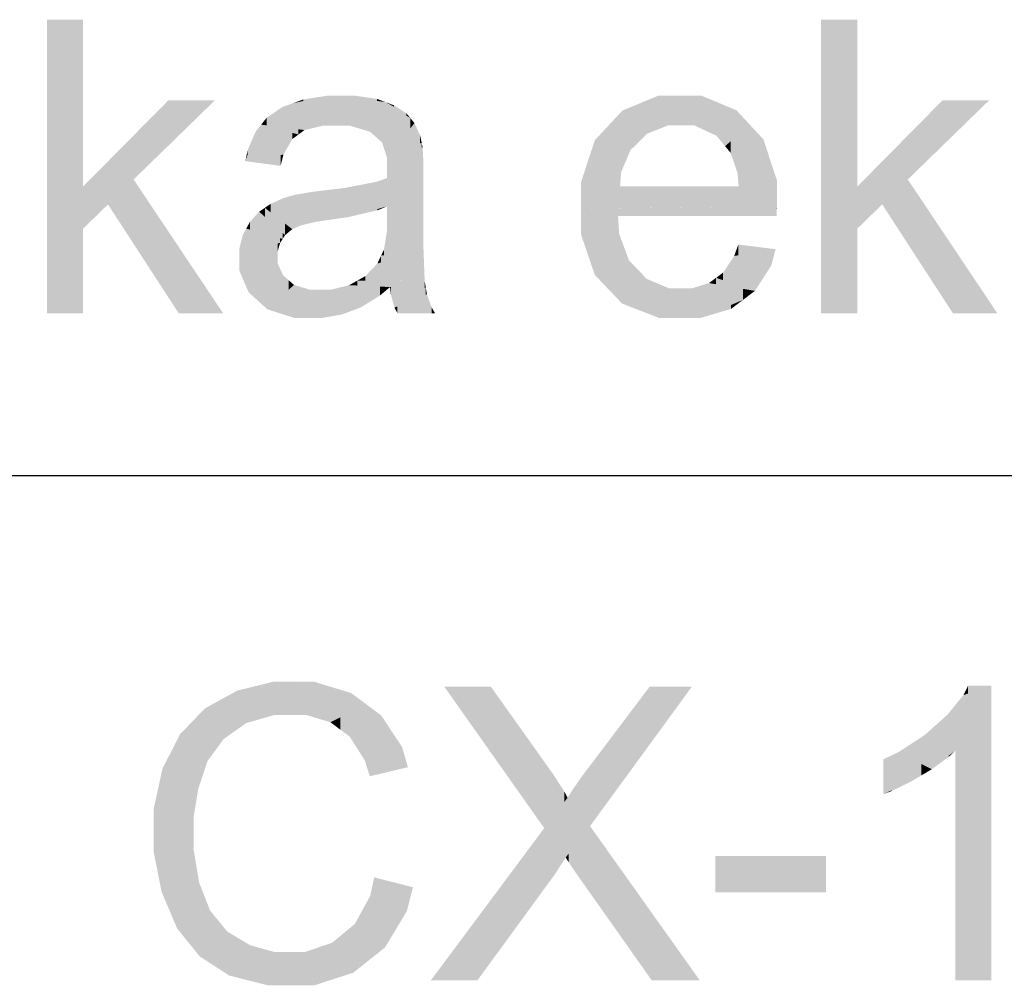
# Model space of a CAD drawing. Extents: x 64462 to 126444, y -56085 to -716.
# Tile 33 of 90: x 92176 to 92434, y -7570 to -7316. Entities that reach past the tile are written whole.
import ezdxf

# ---------------------------------------------------------------- set-up
doc = ezdxf.new("R2010")
doc.units = 0
doc.header["$LTSCALE"] = 11.25

# ---------------------------------------------------------------- blocks, each defined once
blk = doc.blocks.new('DwgObject-55396215-3381')
at = {"linetype": 'Continuous'}
for points in [[(47399.05, 20072.42), (47389.58, 20039.22), (47399.05, 20116.22)], [(47389.58, 20039.22), (47389.58, 20116.22), (47399.05, 20116.22)], [(47602.18, 20072.42), (47592.7, 20039.22), (47602.18, 20116.22)], [(47592.7, 20039.22), (47592.7, 20116.22), (47602.18, 20116.22)], [(47462.09, 20088.43), (47454.15, 20094.31), (47462.09, 20096.04)], [(47456.88, 20094.91), (47456.88, 20095.3), (47463.21, 20096.28)], [(47463.21, 20088.43), (47462.09, 20088.43), (47463.21, 20096.28)], [(47462.09, 20088.43), (47462.09, 20096.04), (47463.21, 20096.28)], [(47466.81, 20091.39), (47463.21, 20096.28), (47466.81, 20096.28)], [(47465.42, 20088.43), (47463.21, 20096.28), (47465.42, 20093.28)], [(47463.21, 20088.43), (47463.21, 20096.28), (47465.42, 20088.43)], [(47466.81, 20091.39), (47466.81, 20096.28), (47468.99, 20088.43)], [(47468.99, 20088.43), (47466.81, 20096.28), (47468.99, 20093.56)], [(47474.36, 20086.83), (47466.81, 20096.28), (47474.36, 20095.19)], [(47476.18, 20094.92), (47466.81, 20096.28), (47476.18, 20095.44)], [(47470.38, 20095.96), (47466.81, 20096.28), (47470.38, 20096.28)], [(47470.38, 20095.96), (47470.38, 20096.28), (47476.18, 20095.44)], [(47549.99, 20094.8), (47540.6, 20092.4), (47549.99, 20096.28)], [(47549.99, 20094.8), (47549.99, 20096.28), (47555.76, 20096.28)], [(47555.76, 20088.5), (47552.57, 20088.5), (47555.76, 20096.28)], [(47552.57, 20088.5), (47552.57, 20095.46), (47555.76, 20096.28)], [(47555.76, 20088.5), (47555.76, 20096.28), (47555.82, 20088.5)], [(47559.42, 20088.5), (47555.76, 20096.28), (47559.42, 20092.24)], [(47565.27, 20085.77), (47555.76, 20096.28), (47565.27, 20092.32)], [(47570.48, 20090.14), (47555.76, 20096.28), (47570.48, 20092.47)], [(47561.35, 20094.84), (47555.76, 20096.28), (47561.35, 20096.28)], [(47555.82, 20088.5), (47555.76, 20096.28), (47555.82, 20096.15)], [(47555.82, 20088.5), (47555.82, 20096.15), (47559.42, 20088.5)], [(47561.35, 20094.84), (47561.35, 20096.28), (47570.48, 20092.47)], [(47421.42, 20087.05), (47399.05, 20072.42), (47421.42, 20095.05)], [(47412.33, 20074.3), (47412.33, 20081.11), (47433.65, 20095.05)], [(47421.42, 20087.05), (47421.42, 20095.05), (47433.65, 20095.05)], [(47451.42, 20089.15), (47447.25, 20090.52), (47451.42, 20093.33)], [(47454.15, 20090.45), (47451.42, 20093.33), (47454.15, 20094.31)], [(47451.42, 20089.15), (47451.42, 20093.33), (47457.17, 20087.27)], [(47456.88, 20094.91), (47454.15, 20094.31), (47456.88, 20095.3)], [(47454.15, 20090.45), (47454.15, 20094.31), (47457.17, 20087.27)], [(47457.17, 20087.27), (47454.15, 20094.31), (47457.17, 20092.07)], [(47468.99, 20088.43), (47468.99, 20093.56), (47474.36, 20086.83)], [(47474.36, 20086.83), (47474.36, 20095.19), (47478.41, 20094.6)], [(47476.17, 20085.23), (47476.17, 20090.3), (47478.41, 20094.6)], [(47476.18, 20094.92), (47476.18, 20095.44), (47478.41, 20094.6)], [(47478.41, 20081.3), (47477.51, 20084.05), (47478.41, 20094.6)], [(47477.51, 20084.05), (47477.51, 20090.81), (47478.41, 20094.6)], [(47483.93, 20091.05), (47478.41, 20094.6), (47483.93, 20091.64)], [(47480.65, 20093.4), (47478.41, 20094.6), (47480.65, 20093.76)], [(47478.84, 20079.99), (47478.41, 20094.6), (47478.84, 20094.32)], [(47478.41, 20081.3), (47478.41, 20094.6), (47478.84, 20079.99)], [(47478.84, 20079.99), (47478.84, 20094.32), (47484.98, 20090.37)], [(47480.65, 20093.4), (47480.65, 20093.76), (47483.93, 20091.64)], [(47552.57, 20088.5), (47540.6, 20092.4), (47552.57, 20095.46)], [(47624.55, 20087.05), (47602.18, 20072.42), (47624.55, 20095.05)], [(47615.46, 20074.3), (47615.46, 20081.11), (47636.77, 20095.05)], [(47624.55, 20087.05), (47624.55, 20095.05), (47636.77, 20095.05)], [(47457.17, 20087.27), (47457.17, 20092.07), (47462.09, 20088.43)], [(47465.42, 20088.43), (47465.42, 20093.28), (47468.99, 20088.43)], [(47477.51, 20084.05), (47476.17, 20085.23), (47477.51, 20090.81)], [(47483.93, 20091.05), (47483.93, 20091.64), (47484.98, 20090.37)], [(47540.6, 20087.73), (47536.98, 20088.51), (47540.6, 20092.4)], [(47547.1, 20086.33), (47540.6, 20092.4), (47547.1, 20090.28)], [(47540.6, 20087.73), (47540.6, 20092.4), (47547.1, 20086.33)], [(47559.42, 20088.5), (47559.42, 20092.24), (47565.27, 20085.77)], [(47565.27, 20085.77), (47565.27, 20092.32), (47574.02, 20088.66)], [(47570.48, 20090.14), (47570.48, 20092.47), (47574.02, 20088.66)], [(47445.8, 20081.07), (47441.65, 20079.11), (47445.8, 20088.69)], [(47444.36, 20085.36), (47444.36, 20086.87), (47445.8, 20088.69)], [(47447.25, 20088.51), (47445.8, 20088.69), (47447.25, 20090.52)], [(47455.59, 20086.1), (47445.8, 20088.69), (47455.59, 20087.47)], [(47454, 20084.94), (47445.8, 20088.69), (47454, 20086.52)], [(47445.8, 20081.07), (47445.8, 20088.69), (47454, 20084.94)], [(47447.25, 20088.51), (47447.25, 20090.52), (47457.17, 20087.27)], [(47476.17, 20085.23), (47474.36, 20086.83), (47476.17, 20090.3)], [(47484.98, 20087.77), (47478.84, 20079.99), (47484.98, 20090.37)], [(47486.03, 20084.88), (47478.84, 20079.99), (47486.03, 20089.1)], [(47484.98, 20087.77), (47484.98, 20090.37), (47486.03, 20089.1)], [(47486.03, 20084.88), (47486.03, 20089.1), (47487.5, 20085.88)], [(47536.98, 20078.33), (47529.74, 20073.7), (47536.98, 20088.51)], [(47533.36, 20081.11), (47533.36, 20084.62), (47536.98, 20088.51)], [(47536.98, 20078.33), (47536.98, 20088.51), (47542.67, 20081.97)], [(47542.67, 20081.97), (47536.98, 20088.51), (47542.67, 20087.28)], [(47547.1, 20086.33), (47547.1, 20090.28), (47552.57, 20088.5)], [(47567.52, 20083.04), (47567.52, 20086.52), (47574.02, 20088.66)], [(47568.99, 20081.28), (47568.99, 20084.32), (47574.02, 20088.66)], [(47570.78, 20076.01), (47570.78, 20083.9), (47574.02, 20088.66)], [(47574.02, 20075.42), (47570.78, 20076.01), (47574.02, 20088.66)], [(47574.02, 20075.42), (47574.02, 20088.66), (47581.1, 20074.14)], [(47577.56, 20081.4), (47574.02, 20088.66), (47577.56, 20084.86)], [(47444.36, 20085.36), (47441.65, 20079.11), (47444.36, 20086.87)], [(47442.28, 20080.92), (47442.28, 20082.08), (47444.36, 20086.87)], [(47454, 20084.94), (47454, 20086.52), (47455.59, 20086.1)], [(47455.59, 20086.1), (47455.59, 20087.47), (47457.17, 20087.27)], [(47487.5, 20083.75), (47478.84, 20079.99), (47487.5, 20085.88)], [(47487.5, 20083.75), (47487.5, 20085.88), (47487.92, 20083.94)], [(47542.67, 20081.97), (47542.67, 20087.28), (47547.1, 20086.33)], [(47567.52, 20083.04), (47565.27, 20085.77), (47567.52, 20086.52)], [(47451.65, 20080.83), (47441.65, 20079.11), (47451.65, 20083.83)], [(47451.65, 20080.83), (47451.65, 20083.83), (47454, 20084.94)], [(47487.92, 20082.66), (47478.84, 20079.99), (47487.92, 20083.94)], [(47487.92, 20082.66), (47487.92, 20083.94), (47488.16, 20082.73)], [(47533.36, 20081.11), (47529.74, 20073.7), (47533.36, 20084.62)], [(47568.99, 20081.28), (47567.52, 20083.04), (47568.99, 20084.32)], [(47570.78, 20076.01), (47568.99, 20081.28), (47570.78, 20083.9)], [(47577.56, 20081.4), (47577.56, 20084.86), (47581.1, 20074.14)], [(47412.33, 20074.3), (47399.05, 20072.42), (47412.33, 20081.11)], [(47442.28, 20080.92), (47441.65, 20079.11), (47442.28, 20082.08)], [(47450.89, 20077.88), (47441.65, 20079.11), (47450.89, 20080.7)], [(47450.89, 20077.88), (47450.89, 20080.7), (47451.65, 20080.83)], [(47478.82, 20074.67), (47478.82, 20075.61), (47488.16, 20082.73)], [(47488.16, 20078.09), (47478.84, 20067.25), (47488.16, 20082.73)], [(47478.84, 20067.25), (47478.84, 20074.69), (47488.16, 20082.73)], [(47478.84, 20075.63), (47478.84, 20076.85), (47488.16, 20082.73)], [(47478.84, 20076.85), (47478.84, 20077.11), (47488.16, 20082.73)], [(47478.84, 20077.11), (47478.84, 20079.99), (47488.16, 20082.73)], [(47488.16, 20078.09), (47488.16, 20082.73), (47488.39, 20078.37)], [(47540.22, 20076.14), (47529.74, 20073.7), (47540.22, 20080.4)], [(47540.22, 20076.14), (47540.22, 20080.4), (47542.67, 20081.97)], [(47615.46, 20074.3), (47602.18, 20072.42), (47615.46, 20081.11)], [(47488.39, 20075.22), (47478.84, 20067.25), (47488.39, 20078.37)], [(47478.82, 20074.67), (47478.79, 20074.64), (47478.82, 20075.61)], [(47488.39, 20062.61), (47478.79, 20063.78), (47488.39, 20075.22)], [(47478.84, 20075.63), (47478.82, 20075.61), (47478.84, 20076.85)], [(47478.84, 20063.85), (47478.84, 20067.25), (47488.39, 20075.22)], [(47539.98, 20072.49), (47529.74, 20073.7), (47539.98, 20076.08)], [(47539.98, 20072.49), (47539.98, 20076.08), (47540.22, 20076.14)], [(47571.09, 20072.49), (47570.78, 20076.01), (47571.09, 20075.95)], [(47571.09, 20072.49), (47571.09, 20075.95), (47581.1, 20074.14)], [(47405.61, 20067.76), (47399.05, 20072.42), (47405.61, 20073.35)], [(47412.33, 20057.42), (47405.61, 20067.76), (47412.33, 20074.3)], [(47405.61, 20067.76), (47405.61, 20073.35), (47412.33, 20074.3)], [(47412.33, 20057.42), (47412.33, 20074.3), (47424.15, 20039.22)], [(47424.15, 20039.22), (47412.33, 20074.3), (47424.15, 20056.64)], [(47476.09, 20068.44), (47467.67, 20072.07), (47476.09, 20073.7)], [(47478.79, 20067.38), (47476.09, 20073.7), (47478.79, 20074.64)], [(47476.09, 20068.44), (47476.09, 20073.7), (47478.84, 20067.25)], [(47478.84, 20067.25), (47478.79, 20074.64), (47478.84, 20074.69)], [(47478.79, 20067.38), (47478.79, 20074.64), (47478.84, 20067.25)], [(47529.74, 20066.66), (47529.74, 20073.7), (47539.98, 20072.49)], [(47581.1, 20067.23), (47571.09, 20072.49), (47581.1, 20074.14)], [(47608.74, 20067.76), (47602.18, 20072.42), (47608.74, 20073.35)], [(47615.46, 20057.42), (47608.74, 20067.76), (47615.46, 20074.3)], [(47608.74, 20067.76), (47608.74, 20073.35), (47615.46, 20074.3)], [(47615.46, 20057.42), (47615.46, 20074.3), (47627.28, 20039.22)], [(47627.28, 20039.22), (47615.46, 20074.3), (47627.28, 20056.64)], [(47399.05, 20061.38), (47389.58, 20039.22), (47399.05, 20072.42)], [(47399.05, 20061.38), (47399.05, 20072.42), (47405.61, 20067.76)], [(47454.96, 20066.18), (47453.57, 20069.97), (47454.96, 20070.34)], [(47459.15, 20064.97), (47454.96, 20070.34), (47459.15, 20071.05)], [(47454.96, 20066.18), (47454.96, 20070.34), (47456.37, 20062.31)], [(47456.37, 20062.31), (47454.96, 20070.34), (47456.37, 20068.53)], [(47461.96, 20066.19), (47459.15, 20071.05), (47461.96, 20071.39)], [(47459.15, 20064.97), (47459.15, 20071.05), (47460.49, 20063.26)], [(47460.49, 20063.26), (47459.15, 20071.05), (47460.49, 20068.72)], [(47467.67, 20065.34), (47461.96, 20071.39), (47467.67, 20072.07)], [(47461.96, 20066.19), (47461.96, 20071.39), (47463.41, 20063.68)], [(47463.41, 20063.68), (47461.96, 20071.39), (47463.41, 20069.86)], [(47467.67, 20065.34), (47467.67, 20072.07), (47468.55, 20064.41)], [(47468.55, 20064.41), (47467.67, 20072.07), (47468.55, 20071.69)], [(47468.55, 20064.41), (47468.55, 20071.69), (47478.84, 20067.25)], [(47539.98, 20066.78), (47529.74, 20066.66), (47539.98, 20072.49)], [(47571.09, 20068.51), (47539.98, 20072.49), (47571.09, 20072.49)], [(47539.98, 20066.78), (47539.98, 20072.49), (47581.1, 20067.23)], [(47571.09, 20068.51), (47571.09, 20072.49), (47581.1, 20067.23)], [(47602.18, 20061.38), (47592.7, 20039.22), (47602.18, 20072.42)], [(47602.18, 20061.38), (47602.18, 20072.42), (47608.74, 20067.76)], [(47448.28, 20065.69), (47446.77, 20066.87), (47448.28, 20067.9)], [(47451.68, 20063.92), (47448.28, 20067.9), (47451.68, 20069.45)], [(47448.28, 20065.69), (47448.28, 20067.9), (47453.96, 20061.26)], [(47453.57, 20062.66), (47451.68, 20069.45), (47453.57, 20069.97)], [(47451.68, 20063.92), (47451.68, 20069.45), (47453.96, 20061.26)], [(47455.16, 20061.79), (47453.57, 20069.97), (47455.16, 20065.61)], [(47453.96, 20061.26), (47453.57, 20069.97), (47453.96, 20067.98)], [(47453.57, 20062.66), (47453.57, 20069.97), (47453.96, 20061.26)], [(47453.96, 20061.26), (47453.96, 20067.98), (47455.16, 20061.79)], [(47456.37, 20062.31), (47456.37, 20068.53), (47460.49, 20063.26)], [(47460.49, 20063.26), (47460.49, 20068.72), (47463.41, 20063.68)], [(47463.41, 20063.68), (47463.41, 20069.86), (47468.55, 20064.41)], [(47445.27, 20061.88), (47442.83, 20063.13), (47445.27, 20065.85)], [(47446.77, 20064.5), (47445.27, 20065.85), (47446.77, 20066.87)], [(47451.44, 20058.71), (47445.27, 20065.85), (47451.44, 20060.31)], [(47445.27, 20061.88), (47445.27, 20065.85), (47451.44, 20058.71)], [(47446.77, 20064.5), (47446.77, 20066.87), (47452.09, 20059.72)], [(47452.09, 20059.72), (47446.77, 20066.87), (47452.09, 20062.72)], [(47455.16, 20061.79), (47455.16, 20065.61), (47456.37, 20062.31)], [(47476.27, 20066.2), (47468.55, 20064.41), (47476.27, 20066.54)], [(47476.27, 20066.2), (47476.27, 20066.54), (47478.84, 20067.25)], [(47478.84, 20063.85), (47478.79, 20063.78), (47478.84, 20067.25)], [(47581.1, 20066.81), (47529.74, 20066.66), (47581.1, 20067.23)], [(47581.07, 20065.55), (47529.74, 20066.66), (47581.07, 20066.81)], [(47539.44, 20064.71), (47529.74, 20066.66), (47539.44, 20066.3)], [(47581.05, 20064.71), (47529.74, 20066.66), (47581.05, 20065.55)], [(47539.44, 20060.29), (47529.74, 20066.66), (47539.44, 20064.71)], [(47536.9, 20045.53), (47529.74, 20066.66), (47536.9, 20061.96)], [(47529.74, 20059.86), (47529.74, 20066.66), (47536.9, 20045.53)], [(47539.44, 20064.71), (47539.44, 20066.3), (47581.05, 20064.71)], [(47581.05, 20064.71), (47581.05, 20065.55), (47581.07, 20065.55)], [(47581.07, 20065.55), (47581.07, 20066.81), (47581.1, 20066.81)], [(47442.83, 20061.17), (47441.9, 20061.44), (47442.83, 20063.13)], [(47442.83, 20061.17), (47442.83, 20063.13), (47451.44, 20058.71)], [(47452.09, 20059.72), (47452.09, 20062.72), (47453.96, 20061.26)], [(47488.39, 20056.02), (47478.03, 20055.92), (47488.39, 20062.61)], [(47478.79, 20060.66), (47478.79, 20063.78), (47488.39, 20062.61)], [(47478.79, 20056.42), (47478.79, 20060.66), (47488.39, 20062.61)], [(47539.44, 20060.29), (47539.44, 20064.71), (47539.71, 20060.12)], [(47399.05, 20039.22), (47389.58, 20039.22), (47399.05, 20061.38)], [(47441.9, 20054.6), (47440.04, 20053.96), (47441.9, 20061.44)], [(47440.97, 20057.7), (47440.04, 20053.96), (47440.97, 20059.74)], [(47440.04, 20053.96), (47440.04, 20056), (47440.97, 20059.74)], [(47440.97, 20057.7), (47440.97, 20059.74), (47441.9, 20061.44)], [(47441.9, 20054.6), (47441.9, 20061.44), (47450.78, 20057.7)], [(47450.78, 20057.7), (47441.9, 20061.44), (47450.78, 20058.9)], [(47451.44, 20058.71), (47451.44, 20060.31), (47452.09, 20059.72)], [(47478.79, 20056.42), (47478.03, 20055.92), (47478.79, 20060.66)], [(47533.32, 20049.3), (47529.74, 20059.86), (47533.32, 20052.7)], [(47536.9, 20045.53), (47536.9, 20061.96), (47539.71, 20060.12)], [(47539.71, 20049.45), (47536.9, 20045.53), (47539.71, 20060.12)], [(47539.71, 20049.45), (47539.71, 20060.12), (47542.3, 20053.09)], [(47602.18, 20039.22), (47592.7, 20039.22), (47602.18, 20061.38)], [(47450.12, 20055.45), (47440.04, 20053.96), (47450.12, 20057.47)], [(47450.12, 20055.45), (47450.12, 20057.47), (47450.78, 20057.7)], [(47450.78, 20057.7), (47450.78, 20058.9), (47451.44, 20058.71)], [(47570.99, 20054.42), (47569.91, 20054.24), (47570.99, 20057.24)], [(47570.99, 20054.42), (47570.99, 20057.24), (47580.78, 20056.01)], [(47424.15, 20039.22), (47424.15, 20056.64), (47435.8, 20039.22)], [(47450.12, 20054.22), (47440.04, 20053.96), (47450.12, 20055.45)], [(47488.39, 20047.71), (47473.16, 20048.97), (47488.39, 20056.02)], [(47476.28, 20050.42), (47476.28, 20052.25), (47488.39, 20056.02)], [(47477.27, 20052.56), (47477.27, 20054.32), (47488.39, 20056.02)], [(47478.03, 20054.44), (47477.27, 20054.32), (47478.03, 20055.92)], [(47478.03, 20054.44), (47478.03, 20055.92), (47488.39, 20056.02)], [(47488.39, 20047.71), (47488.39, 20056.02), (47488.7, 20047.68)], [(47569.91, 20051.17), (47569.91, 20054.24), (47580.78, 20056.01)], [(47575.35, 20045.08), (47575.35, 20053.59), (47580.78, 20056.01)], [(47579.63, 20051.73), (47579.63, 20053.69), (47580.78, 20056.01)], [(47627.28, 20039.22), (47627.28, 20056.64), (47638.93, 20039.22)], [(47450.12, 20052.32), (47440.04, 20053.96), (47450.12, 20054.22)], [(47440.04, 20050.46), (47440.04, 20053.96), (47450.12, 20052.32)], [(47442.5, 20044.73), (47442.5, 20050.92), (47450.12, 20052.32)], [(47444.97, 20042.48), (47444.97, 20047.18), (47450.12, 20052.32)], [(47450.12, 20047.72), (47444.97, 20042.48), (47450.12, 20052.32)], [(47450.12, 20047.72), (47450.12, 20052.32), (47451.55, 20049.17)], [(47476.28, 20050.42), (47473.16, 20048.97), (47476.28, 20052.25)], [(47477.27, 20052.56), (47476.28, 20052.25), (47477.27, 20054.32)], [(47533.32, 20049.3), (47533.32, 20052.7), (47536.9, 20045.53)], [(47540.48, 20041.76), (47540.48, 20050.54), (47542.3, 20053.09)], [(47542.3, 20045.66), (47540.48, 20041.76), (47542.3, 20053.09)], [(47542.3, 20045.66), (47542.3, 20053.09), (47544.64, 20050.65)], [(47569.91, 20051.17), (47567, 20049.87), (47569.91, 20054.24)], [(47575.35, 20045.08), (47567, 20049.87), (47575.35, 20053.59)], [(47579.63, 20051.73), (47575.35, 20045.08), (47579.63, 20053.69)], [(47442.5, 20044.73), (47440.04, 20050.46), (47442.5, 20050.92)], [(47540.48, 20041.76), (47536.9, 20045.53), (47540.48, 20050.54)], [(47544.64, 20045.89), (47540.48, 20041.76), (47544.64, 20050.65)], [(47544.64, 20045.89), (47544.64, 20050.65), (47546.97, 20048.21)], [(47567, 20047.89), (47565.16, 20048.51), (47567, 20049.87)], [(47567, 20047.89), (47567, 20049.87), (47575.35, 20045.08)], [(47444.97, 20042.48), (47442.5, 20044.73), (47444.97, 20047.18)], [(47451.55, 20045.93), (47447.43, 20040.24), (47451.55, 20049.17)], [(47447.43, 20040.24), (47447.43, 20044.99), (47451.55, 20049.17)], [(47452.98, 20045.33), (47447.43, 20040.24), (47452.98, 20047.91)], [(47451.55, 20045.93), (47451.55, 20049.17), (47452.98, 20047.91)], [(47452.98, 20045.33), (47452.98, 20047.91), (47454.41, 20046.65)], [(47471.04, 20046.48), (47468.91, 20046.58), (47471.04, 20047.78)], [(47473.16, 20047.77), (47471.04, 20047.78), (47473.16, 20048.97)], [(47479.61, 20046.08), (47471.04, 20047.78), (47479.61, 20047.73)], [(47471.04, 20046.48), (47471.04, 20047.78), (47479.61, 20046.08)], [(47473.16, 20047.77), (47473.16, 20048.97), (47488.7, 20047.68)], [(47479.61, 20046.08), (47479.61, 20047.73), (47488.7, 20047.68)], [(47479.83, 20044.12), (47479.83, 20046.12), (47488.7, 20047.68)], [(47488.7, 20045.87), (47479.83, 20044.12), (47488.7, 20047.68)], [(47488.7, 20045.87), (47488.7, 20047.68), (47489, 20045.93)], [(47546.97, 20040.21), (47540.48, 20041.76), (47546.97, 20048.21)], [(47552.8, 20041.82), (47546.97, 20048.21), (47552.8, 20045.77)], [(47546.97, 20040.21), (47546.97, 20048.21), (47556.29, 20037.99)], [(47563.32, 20044.76), (47558.89, 20045.77), (47563.32, 20047.14)], [(47565.16, 20046.82), (47563.32, 20047.14), (47565.16, 20048.51)], [(47572.23, 20042.72), (47563.32, 20047.14), (47572.23, 20045.62)], [(47563.32, 20044.76), (47563.32, 20047.14), (47572.23, 20042.72)], [(47565.16, 20046.82), (47565.16, 20048.51), (47575.35, 20045.08)], [(47447.43, 20040.24), (47444.97, 20042.48), (47447.43, 20044.99)], [(47454.41, 20038.02), (47447.43, 20040.24), (47454.41, 20046.65)], [(47454.41, 20038.02), (47454.41, 20046.65), (47454.49, 20037.99)], [(47454.49, 20037.99), (47454.41, 20046.65), (47454.49, 20046.5)], [(47458.59, 20038.9), (47454.41, 20046.65), (47458.59, 20045.38)], [(47454.49, 20037.99), (47454.49, 20046.5), (47459.07, 20037.99)], [(47461.34, 20039.16), (47458.59, 20045.38), (47461.34, 20045.38)], [(47459.07, 20037.99), (47458.59, 20045.38), (47459.07, 20044.28)], [(47458.59, 20038.9), (47458.59, 20045.38), (47459.07, 20037.99)], [(47459.07, 20037.99), (47459.07, 20044.28), (47461.85, 20037.99)], [(47461.34, 20039.16), (47461.34, 20045.38), (47461.85, 20037.99)], [(47461.85, 20037.99), (47461.34, 20045.38), (47461.85, 20045.38)], [(47461.85, 20037.99), (47461.85, 20045.38), (47464.06, 20045.38)], [(47464.06, 20038.38), (47461.85, 20037.99), (47464.06, 20045.38)], [(47468.91, 20040.41), (47464.06, 20045.38), (47468.91, 20046.58)], [(47464.06, 20038.38), (47464.06, 20045.38), (47467.06, 20038.91)], [(47467.06, 20038.91), (47464.06, 20045.38), (47467.06, 20042.31)], [(47469.49, 20039.82), (47468.91, 20046.58), (47469.49, 20045.46)], [(47471.91, 20040.73), (47468.91, 20046.58), (47471.91, 20045.57)], [(47476.98, 20043.86), (47468.91, 20046.58), (47476.98, 20046.2)], [(47468.91, 20040.41), (47468.91, 20046.58), (47469.49, 20039.82)], [(47469.49, 20039.82), (47469.49, 20045.46), (47471.91, 20040.73)], [(47471.91, 20040.73), (47471.91, 20045.57), (47476.98, 20043.86)], [(47476.98, 20043.86), (47476.98, 20046.2), (47479.61, 20046.08)], [(47479.83, 20044.12), (47479.61, 20046.08), (47479.83, 20046.12)], [(47480.79, 20040.69), (47479.83, 20044.12), (47480.79, 20044.31)], [(47489, 20044.06), (47480.79, 20040.69), (47489, 20045.93)], [(47480.79, 20040.69), (47480.79, 20044.31), (47489, 20045.93)], [(47489, 20044.06), (47489, 20045.93), (47489.3, 20044.18)], [(47552.8, 20041.82), (47552.8, 20045.77), (47556.29, 20037.99)], [(47556.29, 20037.99), (47552.8, 20045.77), (47556.29, 20045.77)], [(47556.29, 20037.99), (47556.29, 20045.77), (47556.29, 20045.77)], [(47556.29, 20038.01), (47556.29, 20037.99), (47556.29, 20045.77)], [(47556.29, 20038.01), (47556.29, 20045.77), (47558.89, 20045.77)], [(47558.89, 20038.76), (47556.29, 20037.99), (47558.89, 20045.77)], [(47558.89, 20038.76), (47558.89, 20045.77), (47572.23, 20042.72)], [(47572.23, 20042.72), (47572.23, 20045.62), (47575.35, 20045.08)], [(47467.06, 20038.91), (47467.06, 20042.31), (47469.49, 20039.82)], [(47489.3, 20040.61), (47481.54, 20039.22), (47489.3, 20044.18)], [(47481.54, 20039.22), (47481.54, 20041), (47489.3, 20044.18)], [(47489.3, 20040.61), (47489.3, 20044.18), (47490.5, 20040.83)], [(47550.17, 20037.99), (47540.48, 20041.76), (47550.17, 20039.45)], [(47561.14, 20037.99), (47561.14, 20039.43), (47572.23, 20042.72)], [(47569.11, 20040.36), (47569.11, 20041.39), (47572.23, 20042.72)], [(47481.54, 20039.22), (47480.79, 20040.69), (47481.54, 20041)], [(47490.5, 20039.22), (47481.54, 20039.22), (47490.5, 20040.83)], [(47490.5, 20039.22), (47490.5, 20040.83), (47491.4, 20039.22)], [(47550.17, 20037.99), (47550.17, 20039.45), (47556.29, 20037.99)], [(47561.14, 20037.99), (47556.29, 20037.99), (47561.14, 20039.43)], [(47569.11, 20040.36), (47561.14, 20037.99), (47569.11, 20041.39)], [(47448.85, 19934.12), (47439.52, 19940.21), (47448.85, 19942.53)], [(47449.29, 19933.83), (47448.85, 19942.53), (47449.29, 19942.53)], [(47448.85, 19934.12), (47448.85, 19942.53), (47449.29, 19933.83)], [(47449.29, 19933.83), (47449.29, 19942.53), (47453.93, 19942.53)], [(47453.72, 19933.83), (47449.29, 19933.83), (47453.72, 19942.14)], [(47453.72, 19933.83), (47453.72, 19942.14), (47453.93, 19942.53)], [(47453.93, 19933.83), (47453.72, 19933.83), (47453.93, 19942.53)], [(47457.58, 19933.83), (47453.93, 19942.53), (47457.58, 19938.68)], [(47463.98, 19931.91), (47453.93, 19942.53), (47463.98, 19939.49)], [(47469.41, 19937.85), (47453.93, 19942.53), (47469.41, 19939.59)], [(47459.71, 19941.44), (47453.93, 19942.53), (47459.71, 19942.53)], [(47453.93, 19933.83), (47453.93, 19942.53), (47457.58, 19933.83)], [(47459.71, 19941.44), (47459.71, 19942.53), (47469.41, 19939.59)], [(47506.09, 19923.93), (47493.87, 19941.22), (47506.09, 19941.22)], [(47520.07, 19904.14), (47506.09, 19941.22), (47520.07, 19921.57)], [(47506.09, 19923.93), (47506.09, 19941.22), (47520.07, 19904.14)], [(47532.24, 19904.87), (47532.24, 19920.73), (47558.78, 19941.22)], [(47547.7, 19932.67), (47532.24, 19920.73), (47547.7, 19941.22)], [(47547.7, 19932.67), (47547.7, 19941.22), (47558.78, 19941.22)], [(47637.39, 19864.22), (47630.05, 19939.04), (47637.39, 19941.53)], [(47631.28, 19939.46), (47630.05, 19939.04), (47631.28, 19941.53)], [(47631.28, 19939.46), (47631.28, 19941.53), (47637.39, 19941.53)], [(47439.52, 19936.66), (47435.28, 19937.89), (47439.52, 19940.21)], [(47439.52, 19936.66), (47439.52, 19940.21), (47449.29, 19933.83)], [(47457.58, 19933.83), (47457.58, 19938.68), (47463.98, 19931.91)], [(47463.98, 19931.91), (47463.98, 19939.49), (47473.35, 19936.65)], [(47469.41, 19937.85), (47469.41, 19939.59), (47473.35, 19936.65)], [(47627.92, 19864.22), (47627.92, 19924.46), (47630.05, 19939.04)], [(47630.05, 19864.22), (47627.92, 19864.22), (47630.05, 19939.04)], [(47627.92, 19924.46), (47627.92, 19936.42), (47630.05, 19939.04)], [(47630.05, 19864.22), (47630.05, 19939.04), (47637.39, 19864.22)], [(47435.28, 19928.5), (47431.05, 19935.56), (47435.28, 19937.89)], [(47438.89, 19929.58), (47435.28, 19937.89), (47438.89, 19934.5)], [(47435.91, 19927.45), (47435.28, 19937.89), (47435.91, 19936.44)], [(47435.28, 19928.5), (47435.28, 19937.89), (47435.91, 19927.45)], [(47441.87, 19931.7), (47435.28, 19937.89), (47441.87, 19935.98)], [(47435.91, 19927.45), (47435.91, 19936.44), (47438.89, 19929.58)], [(47441.87, 19931.7), (47441.87, 19935.98), (47449.29, 19933.83)], [(47466.53, 19930), (47466.53, 19933.2), (47473.35, 19936.65)], [(47469.08, 19928.08), (47469.08, 19932.48), (47473.35, 19936.65)], [(47472.96, 19921.96), (47469.08, 19928.08), (47472.96, 19935.88)], [(47472.96, 19921.96), (47472.96, 19935.88), (47473.35, 19936.65)], [(47473.35, 19921.89), (47472.96, 19921.96), (47473.35, 19936.65)], [(47473.35, 19921.89), (47473.35, 19936.65), (47484.31, 19920.12)], [(47482.76, 19922.45), (47473.35, 19936.65), (47482.76, 19925.45)], [(47477.28, 19931.97), (47473.35, 19936.65), (47477.28, 19933.71)], [(47627.92, 19924.46), (47625.86, 19933.89), (47627.92, 19936.42)], [(47431.05, 19928.01), (47424.51, 19928.76), (47431.05, 19935.56)], [(47431.05, 19928.01), (47431.05, 19935.56), (47435.91, 19927.45)], [(47438.89, 19929.58), (47438.89, 19934.5), (47441.87, 19931.7)], [(47466.53, 19930), (47463.98, 19931.91), (47466.53, 19933.2)], [(47477.28, 19931.97), (47477.28, 19933.71), (47482.76, 19925.45)], [(47625.86, 19927.24), (47622.89, 19931.24), (47625.86, 19933.89)], [(47625.86, 19927.24), (47625.86, 19933.89), (47627.92, 19924.46)], [(47469.08, 19928.08), (47466.53, 19930), (47469.08, 19932.48)], [(47622.89, 19927.06), (47619.93, 19928.59), (47622.89, 19931.24)], [(47622.89, 19927.06), (47622.89, 19931.24), (47627.92, 19924.46)], [(47424.51, 19924.81), (47422.22, 19924.28), (47424.51, 19928.76)], [(47424.51, 19924.81), (47424.51, 19928.76), (47435.91, 19927.45)], [(47619.93, 19920.51), (47613.01, 19924.07), (47619.93, 19928.59)], [(47621.75, 19919.58), (47619.93, 19928.59), (47621.75, 19927.65)], [(47619.93, 19920.51), (47619.93, 19928.59), (47621.75, 19919.58)], [(47431.72, 19921.73), (47422.22, 19924.28), (47431.72, 19926.48)], [(47431.72, 19921.73), (47431.72, 19926.48), (47435.91, 19927.45)], [(47482.76, 19922.45), (47482.76, 19925.45), (47484.31, 19920.12)], [(47621.75, 19919.58), (47621.75, 19927.65), (47627.92, 19924.46)], [(47422.22, 19919.45), (47419.92, 19919.81), (47422.22, 19924.28)], [(47430.52, 19918.15), (47422.22, 19924.28), (47430.52, 19922.06)], [(47422.22, 19919.45), (47422.22, 19924.28), (47430.52, 19918.15)], [(47613.01, 19918.96), (47609.05, 19922.21), (47613.01, 19924.07)], [(47618.98, 19917.95), (47613.01, 19924.07), (47618.98, 19921)], [(47616.22, 19916.32), (47613.01, 19924.07), (47616.22, 19920.78)], [(47613.01, 19918.96), (47613.01, 19924.07), (47616.22, 19916.32)], [(47626.21, 19922.84), (47621.75, 19919.58), (47626.21, 19923.12)], [(47626.21, 19922.84), (47626.21, 19923.12), (47627.92, 19924.46)], [(47430.52, 19918.15), (47430.52, 19922.06), (47431.72, 19921.73)], [(47474.3, 19917.75), (47472.96, 19921.96), (47474.3, 19921.74)], [(47474.3, 19917.75), (47474.3, 19921.74), (47484.31, 19920.12)], [(47520.07, 19904.14), (47520.07, 19921.57), (47520.09, 19921.55)], [(47520.09, 19904.27), (47520.07, 19904.14), (47520.09, 19921.55)], [(47520.09, 19904.27), (47520.09, 19921.55), (47522.27, 19918.48)], [(47532.09, 19904.67), (47530.48, 19918.45), (47532.09, 19920.54)], [(47532.09, 19904.67), (47532.09, 19920.54), (47532.24, 19920.73)], [(47532.24, 19904.87), (47532.09, 19904.67), (47532.24, 19920.73)], [(47609.05, 19913.07), (47609.05, 19922.21), (47616.22, 19916.32)], [(47616.22, 19916.32), (47616.22, 19920.78), (47618.98, 19917.95)], [(47618.98, 19917.95), (47618.98, 19921), (47621.75, 19919.58)], [(47419.92, 19910.35), (47417.63, 19909.32), (47419.92, 19919.81)], [(47429.31, 19914.56), (47419.92, 19919.81), (47429.31, 19918.34)], [(47419.92, 19910.35), (47419.92, 19919.81), (47429.31, 19914.56)], [(47429.31, 19914.56), (47429.31, 19918.34), (47430.52, 19918.15)], [(47522.27, 19908.17), (47520.07, 19904.14), (47522.27, 19918.48)], [(47522.27, 19908.17), (47522.27, 19918.48), (47525.33, 19913.76)], [(47530.48, 19907.96), (47527.47, 19914.14), (47530.48, 19918.45)], [(47530.48, 19907.96), (47530.48, 19918.45), (47532.09, 19904.67)], [(47611.25, 19913.88), (47611.25, 19914.07), (47616.22, 19916.32)], [(47428.1, 19907.16), (47417.63, 19909.32), (47428.1, 19914.02)], [(47428.1, 19907.16), (47428.1, 19914.02), (47429.31, 19914.56)], [(47525.33, 19910.98), (47520.07, 19904.14), (47525.33, 19913.76)], [(47525.33, 19910.98), (47525.33, 19913.76), (47526.2, 19912.12)], [(47527.47, 19910.52), (47526.2, 19912.12), (47527.47, 19914.14)], [(47527.47, 19910.52), (47527.47, 19914.14), (47532.09, 19904.67)], [(47611.25, 19913.88), (47609.05, 19913.07), (47611.25, 19914.07)], [(47526.2, 19904.41), (47520.07, 19904.14), (47526.2, 19912.12)], [(47526.2, 19904.41), (47526.2, 19912.12), (47532.09, 19904.67)], [(47417.63, 19903.3), (47417.63, 19909.32), (47428.1, 19907.16)], [(47428.1, 19903.36), (47417.63, 19903.3), (47428.1, 19907.16)], [(47428.1, 19898.44), (47417.63, 19897.79), (47428.1, 19903.36)], [(47417.63, 19897.79), (47417.63, 19903.3), (47428.1, 19903.36)], [(47520.07, 19889.25), (47490.33, 19864.22), (47520.07, 19904.14)], [(47525.7, 19896.44), (47520.07, 19904.14), (47525.7, 19904.39)], [(47524.44, 19894.46), (47520.07, 19904.14), (47524.44, 19898.16)], [(47522.61, 19891.69), (47520.07, 19904.14), (47522.61, 19898.5)], [(47522.05, 19890.92), (47520.07, 19904.14), (47522.05, 19894.46)], [(47520.07, 19889.25), (47520.07, 19904.14), (47522.05, 19890.92)], [(47525.7, 19896.44), (47525.7, 19904.39), (47532.09, 19904.67)], [(47526.46, 19895.22), (47526.46, 19897.43), (47532.09, 19904.67)], [(47528.06, 19892.83), (47528.06, 19897.9), (47532.09, 19904.67)], [(47532.09, 19887.13), (47528.89, 19891.66), (47532.09, 19904.67)], [(47528.89, 19891.66), (47528.89, 19895.26), (47532.09, 19904.67)], [(47532.09, 19887.13), (47532.09, 19904.67), (47548.27, 19864.22)], [(47548.27, 19864.22), (47532.09, 19904.67), (47548.27, 19881.93)], [(47421.7, 19882.66), (47417.63, 19897.79), (47421.7, 19898.04)], [(47419.66, 19887.47), (47417.63, 19897.79), (47419.66, 19890.23)], [(47428.1, 19888.55), (47421.7, 19882.66), (47428.1, 19898.44)], [(47421.7, 19882.66), (47421.7, 19898.04), (47428.1, 19898.44)], [(47428.1, 19888.55), (47428.1, 19898.44), (47429.53, 19889.86)], [(47522.61, 19891.69), (47522.61, 19898.5), (47524.44, 19894.46)], [(47524.44, 19894.46), (47524.44, 19898.16), (47525.7, 19896.44)], [(47526.46, 19895.22), (47525.7, 19896.44), (47526.46, 19897.43)], [(47528.06, 19892.83), (47526.46, 19895.22), (47528.06, 19897.9)], [(47522.05, 19890.92), (47522.05, 19894.46), (47522.61, 19891.69)], [(47528.89, 19891.66), (47528.06, 19892.83), (47528.89, 19895.26)], [(47593.96, 19887.32), (47564.93, 19887.32), (47593.96, 19896.8)], [(47564.93, 19887.32), (47564.93, 19896.8), (47593.96, 19896.8)], [(47419.66, 19887.47), (47419.66, 19890.23), (47421.7, 19882.66)], [(47429.53, 19885.65), (47421.7, 19882.66), (47429.53, 19889.86)], [(47429.53, 19885.65), (47429.53, 19889.86), (47430.96, 19886.2)], [(47475.46, 19886.57), (47474.41, 19886.36), (47475.46, 19891.22)], [(47475.46, 19886.57), (47475.46, 19891.22), (47485.62, 19888.64)], [(47502.55, 19864.22), (47502.55, 19874.51), (47522.05, 19890.92)], [(47474.1, 19869.5), (47474.1, 19881.37), (47485.62, 19888.64)], [(47474.41, 19881.56), (47474.41, 19886.36), (47485.62, 19888.64)], [(47478.26, 19872.8), (47478.26, 19876.41), (47485.62, 19888.64)], [(47484.02, 19882.37), (47484.02, 19885.2), (47485.62, 19888.64)], [(47430.96, 19882.55), (47421.7, 19882.66), (47430.96, 19886.2)], [(47430.96, 19882.55), (47430.96, 19886.2), (47432.39, 19882.53)], [(47474.41, 19881.56), (47470.39, 19879.03), (47474.41, 19886.36)], [(47484.02, 19882.37), (47478.26, 19872.8), (47484.02, 19885.2)], [(47432.39, 19869.42), (47421.7, 19882.66), (47432.39, 19882.53)], [(47423.73, 19877.86), (47421.7, 19882.66), (47423.73, 19880.15)], [(47433.55, 19867.98), (47432.39, 19882.53), (47433.55, 19881.11)], [(47432.39, 19869.42), (47432.39, 19882.53), (47433.55, 19867.98)], [(47548.27, 19864.22), (47548.27, 19881.93), (47560.86, 19864.22)], [(47423.73, 19877.86), (47423.73, 19880.15), (47433.55, 19867.98)], [(47433.55, 19867.98), (47433.55, 19881.11), (47436.84, 19877.06)], [(47470.39, 19873.43), (47467.42, 19876.56), (47470.39, 19879.03)], [(47474.1, 19869.5), (47470.39, 19879.03), (47474.1, 19881.37)], [(47470.39, 19873.43), (47470.39, 19879.03), (47474.1, 19869.5)], [(47429.66, 19870.52), (47423.73, 19877.86), (47429.66, 19871.9)], [(47436.84, 19871.77), (47433.55, 19867.98), (47436.84, 19877.06)], [(47436.84, 19871.77), (47436.84, 19877.06), (47439.86, 19875.24)], [(47467.42, 19872.68), (47464.46, 19874.09), (47467.42, 19876.56)], [(47467.42, 19872.68), (47467.42, 19876.56), (47474.1, 19869.5)], [(47478.26, 19872.8), (47474.1, 19869.5), (47478.26, 19876.41)], [(47439.86, 19871.67), (47433.55, 19867.98), (47439.86, 19875.24)], [(47439.86, 19871.67), (47439.86, 19875.24), (47442.88, 19873.43)], [(47464.46, 19870.71), (47457.21, 19871.62), (47464.46, 19874.09)], [(47464.46, 19870.71), (47464.46, 19874.09), (47474.1, 19869.5)], [(47502.55, 19864.22), (47490.33, 19864.22), (47502.55, 19874.51)], [(47429.66, 19870.52), (47429.66, 19871.9), (47433.55, 19867.98)], [(47442.88, 19865.65), (47433.55, 19867.98), (47442.88, 19873.43)], [(47449.42, 19867.12), (47442.88, 19873.43), (47449.42, 19871.62)], [(47442.88, 19865.65), (47442.88, 19873.43), (47453.78, 19862.92)], [(47449.42, 19867.12), (47449.42, 19871.62), (47453.78, 19862.92)], [(47452.93, 19864.6), (47449.42, 19871.62), (47452.93, 19871.62)], [(47453.78, 19862.92), (47452.93, 19871.62), (47453.78, 19871.62)], [(47452.93, 19864.6), (47452.93, 19871.62), (47453.78, 19862.92)], [(47453.78, 19862.92), (47453.78, 19871.62), (47457.21, 19871.62)], [(47457.21, 19864.03), (47453.78, 19862.92), (47457.21, 19871.62)], [(47457.21, 19864.03), (47457.21, 19871.62), (47474.1, 19869.5)], [(47459.78, 19862.92), (47459.78, 19864.86), (47474.1, 19869.5)], [(47469.95, 19866.21), (47469.95, 19867.59), (47474.1, 19869.5)], [(47437.45, 19865.45), (47433.55, 19867.98), (47437.45, 19867.01)], [(47437.45, 19865.45), (47437.45, 19867.01), (47453.78, 19862.92)], [(47469.95, 19866.21), (47459.78, 19862.92), (47469.95, 19867.59)], [(47447.56, 19862.92), (47437.45, 19865.45), (47447.56, 19863.88)], [(47447.56, 19862.92), (47447.56, 19863.88), (47453.78, 19862.92)], [(47459.78, 19862.92), (47453.78, 19862.92), (47459.78, 19864.86)]]:
    blk.add_hatch(color=1, dxfattribs=at).paths.add_polyline_path(points)
at = {"color": 1, "linetype": 'Continuous'}
blk.add_line((48276.16, 19996.6), (46960.18, 19996.6), dxfattribs=at)

msp = doc.modelspace()

# ---------------------------------------------------------------- block references
msp.add_blockref('DwgObject-55396215-3381', (44793.1, -27432.61))

doc.saveas('drawing.dxf')
